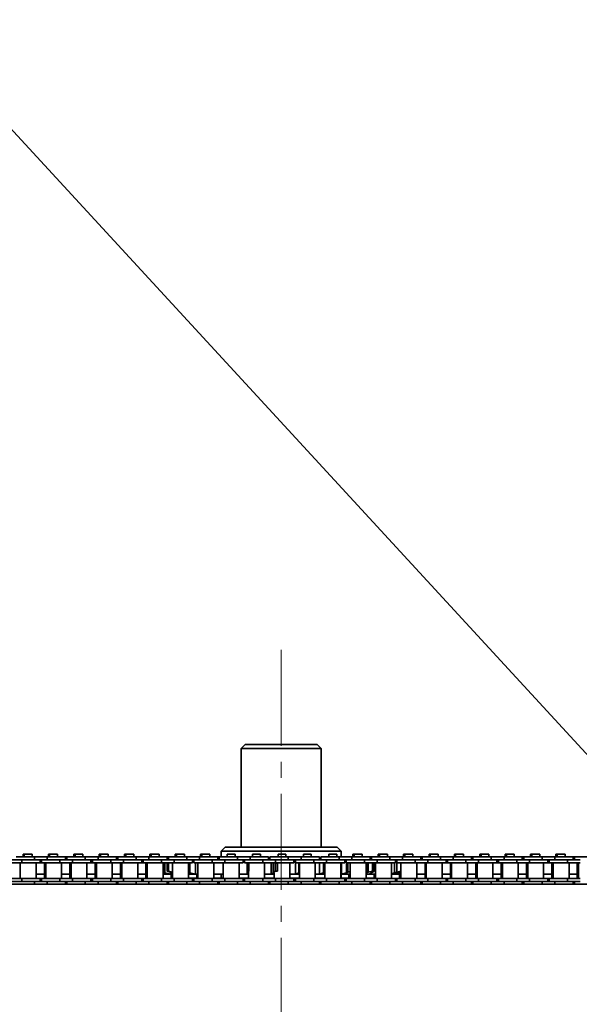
# Model space of a CAD drawing. Header units: millimetres. Extents: x -14862 to 14862, y -10512 to 10512.
# Tile 106 of 199: x -735 to -455, y -236 to 257. Entities that reach past the tile are written whole.
import ezdxf

# ---------------------------------------------------------------- set-up
doc = ezdxf.new("R2010")
doc.units = ezdxf.units.MM
doc.header["$LTSCALE"] = 4
doc.linetypes.add('点画线', pattern=[18, 12, -2, 2, -2])
for name, color, linetype, lineweight in [('中心线层', 1, '点画线', 18), ('几何体', 7, 'Continuous', 35), ('注释', 3, 'Continuous', 18)]:
    doc.layers.add(name, color=color, linetype=linetype, lineweight=lineweight)

# ---------------------------------------------------------------- blocks, each defined once
blk = doc.blocks.new('*X75')
at = {"layer": '注释', "color": 0, "linetype": 'Continuous'}
blk.add_line((2842.97, -3086.07), (0, 0), dxfattribs=at)

msp = doc.modelspace()

# ---------------------------------------------------------------- linework, layer by layer
at = {"layer": '中心线层'}
msp.add_line((-603.859, -58.603), (-603.859, -2808.181), dxfattribs=at)
at = {"layer": '几何体'}
for p, q in [((-621.859, -105.88), (-623.859, -107.88)), ((-623.859, -107.88), (-623.859, -157.273)), ((-610.347, -107.88), (-623.859, -107.88)), ((-621.859, -105.88), (-609.698, -105.88)), ((-583.859, -107.88), (-610.347, -107.88)), ((-609.698, -105.88), (-585.859, -105.88)), ((-583.859, -107.88), (-585.859, -105.88)), ((-583.859, -157.273), (-583.859, -107.88)), ((-631.859, -157.273), (-633.859, -159.273)), ((-631.859, -157.273), (-575.859, -157.273)), ((-573.859, -159.273), (-575.859, -157.273)), ((-727.32, -162.167), (-736.494, -162.167)), ((-733.095, -160.791), (-733.095, -162.167)), ((-732.474, -160.791), (-733.095, -160.791)), ((-732.474, -160.791), (-732.474, -162.167)), ((-730.494, -160.791), (-732.474, -160.791)), ((-728.514, -160.791), (-730.494, -160.791)), ((-728.514, -162.167), (-728.514, -160.791)), ((-727.32, -162.167), (-727.32, -163.667)), ((-720.969, -162.167), (-727.32, -162.167)), ((-720.969, -162.167), (-720.969, -163.667)), ((-711.794, -162.167), (-720.969, -162.167)), ((-720.395, -160.791), (-720.395, -162.167)), ((-719.775, -160.791), (-720.395, -160.791)), ((-719.775, -160.791), (-719.775, -162.167)), ((-717.794, -160.791), (-719.775, -160.791)), ((-715.814, -160.791), (-717.794, -160.791)), ((-715.814, -162.167), (-715.814, -160.791)), ((-711.794, -163.667), (-711.794, -162.167)), ((-711.094, -162.167), (-711.794, -162.167)), ((-711.094, -162.167), (-711.094, -163.667)), ((-701.919, -162.167), (-711.094, -162.167)), ((-707.696, -160.791), (-707.696, -162.167)), ((-707.074, -160.791), (-707.696, -160.791)), ((-707.074, -160.791), (-707.074, -162.167)), ((-705.094, -160.791), (-707.074, -160.791)), ((-703.114, -160.791), (-705.094, -160.791)), ((-703.114, -162.167), (-703.114, -160.791)), ((-701.919, -162.167), (-701.919, -163.667)), ((-695.569, -162.167), (-701.919, -162.167)), ((-695.569, -162.167), (-695.569, -163.667)), ((-686.394, -162.167), (-695.569, -162.167)), ((-694.996, -160.791), (-694.996, -162.167)), ((-694.374, -160.791), (-694.996, -160.791)), ((-694.374, -160.791), (-694.374, -162.167)), ((-692.395, -160.791), (-694.374, -160.791)), ((-690.414, -160.791), (-692.395, -160.791)), ((-690.414, -162.167), (-690.414, -160.791)), ((-686.394, -163.667), (-686.394, -162.167)), ((-685.695, -162.167), (-686.394, -162.167)), ((-685.695, -162.167), (-685.695, -163.667)), ((-676.519, -162.167), (-685.695, -162.167)), ((-682.296, -160.791), (-682.296, -162.167)), ((-681.674, -160.791), (-682.296, -160.791)), ((-681.674, -160.791), (-681.674, -162.167)), ((-679.694, -160.791), (-681.674, -160.791)), ((-677.714, -160.791), (-679.694, -160.791)), ((-677.714, -162.167), (-677.714, -160.791)), ((-676.519, -162.167), (-676.519, -163.667)), ((-670.169, -162.167), (-676.519, -162.167)), ((-670.169, -162.167), (-670.169, -163.667)), ((-660.994, -162.167), (-670.169, -162.167)), ((-669.596, -160.791), (-669.596, -162.167)), ((-668.974, -160.791), (-669.596, -160.791)), ((-668.974, -160.791), (-668.974, -162.167)), ((-666.994, -160.791), (-668.974, -160.791)), ((-665.015, -160.791), (-666.994, -160.791)), ((-665.015, -162.167), (-665.015, -160.791)), ((-660.994, -163.667), (-660.994, -162.167)), ((-660.294, -162.167), (-660.994, -162.167)), ((-660.294, -162.167), (-660.294, -163.667)), ((-651.12, -162.167), (-660.294, -162.167)), ((-656.895, -160.791), (-656.895, -162.167)), ((-656.274, -160.791), (-656.895, -160.791)), ((-656.274, -160.791), (-656.274, -162.167)), ((-654.294, -160.791), (-656.274, -160.791)), ((-652.314, -160.791), (-654.294, -160.791)), ((-652.314, -162.167), (-652.314, -160.791)), ((-651.12, -162.167), (-651.12, -163.667)), ((-644.769, -162.167), (-651.12, -162.167)), ((-644.769, -162.167), (-644.769, -163.667)), ((-635.594, -162.167), (-644.769, -162.167)), ((-644.195, -160.791), (-644.195, -162.167)), ((-643.575, -160.791), (-644.195, -160.791)), ((-643.575, -160.791), (-643.575, -162.167)), ((-641.594, -160.791), (-643.575, -160.791)), ((-639.614, -160.791), (-641.594, -160.791)), ((-639.614, -162.167), (-639.614, -160.791)), ((-635.594, -163.667), (-635.594, -162.167)), ((-634.894, -162.167), (-635.594, -162.167)), ((-634.894, -162.167), (-634.894, -163.667)), ((-625.719, -162.167), (-634.894, -162.167)), ((-633.859, -159.273), (-633.859, -162.167)), ((-573.859, -159.273), (-633.859, -159.273)), ((-630.874, -160.791), (-630.874, -162.167)), ((-628.894, -160.791), (-630.874, -160.791)), ((-626.914, -160.791), (-628.894, -160.791)), ((-626.914, -162.167), (-626.914, -160.791)), ((-625.719, -162.167), (-625.719, -163.667)), ((-619.369, -162.167), (-625.719, -162.167)), ((-619.369, -162.167), (-619.369, -163.667)), ((-610.194, -162.167), (-619.369, -162.167)), ((-618.174, -160.791), (-618.174, -162.167)), ((-616.195, -160.791), (-618.174, -160.791)), ((-614.214, -160.791), (-616.195, -160.791)), ((-614.214, -162.167), (-614.214, -160.791)), ((-610.194, -163.667), (-610.194, -162.167)), ((-609.494, -162.167), (-609.494, -163.667)), ((-600.319, -162.167), (-609.494, -162.167)), ((-605.474, -160.791), (-605.474, -162.167)), ((-603.494, -160.791), (-605.474, -160.791)), ((-601.514, -160.791), (-603.494, -160.791)), ((-601.514, -162.167), (-601.514, -160.791)), ((-600.319, -162.167), (-600.319, -163.667)), ((-593.969, -162.167), (-600.319, -162.167)), ((-593.969, -162.167), (-593.969, -163.667)), ((-584.794, -162.167), (-593.969, -162.167)), ((-592.774, -160.791), (-592.774, -162.167)), ((-590.794, -160.791), (-592.774, -160.791)), ((-588.815, -160.791), (-590.794, -160.791)), ((-588.815, -162.167), (-588.815, -160.791)), ((-584.794, -163.667), (-584.794, -162.167)), ((-584.094, -162.167), (-584.094, -163.667)), ((-574.92, -162.167), (-584.094, -162.167)), ((-580.074, -160.791), (-580.074, -162.167)), ((-578.094, -160.791), (-580.074, -160.791)), ((-576.114, -160.791), (-578.094, -160.791)), ((-576.114, -162.167), (-576.114, -160.791)), ((-574.92, -162.167), (-574.92, -163.667)), ((-568.569, -162.167), (-574.92, -162.167)), ((-573.859, -162.167), (-573.859, -159.273)), ((-568.569, -162.167), (-568.569, -163.667)), ((-559.394, -162.167), (-568.569, -162.167)), ((-567.995, -160.791), (-567.995, -162.167)), ((-567.375, -160.791), (-567.995, -160.791)), ((-567.375, -160.791), (-567.375, -162.167)), ((-565.394, -160.791), (-567.375, -160.791)), ((-563.414, -160.791), (-565.394, -160.791)), ((-563.414, -162.167), (-563.414, -160.791)), ((-559.394, -163.667), (-559.394, -162.167)), ((-558.694, -162.167), (-559.394, -162.167)), ((-558.694, -162.167), (-558.694, -163.667)), ((-549.519, -162.167), (-558.694, -162.167)), ((-555.296, -160.791), (-555.296, -162.167)), ((-554.674, -160.791), (-555.296, -160.791)), ((-554.674, -160.791), (-554.674, -162.167)), ((-552.694, -160.791), (-554.674, -160.791)), ((-550.714, -160.791), (-552.694, -160.791)), ((-550.714, -162.167), (-550.714, -160.791)), ((-549.519, -162.167), (-549.519, -163.667)), ((-543.169, -162.167), (-549.519, -162.167)), ((-543.169, -162.167), (-543.169, -163.667)), ((-533.994, -162.167), (-543.169, -162.167)), ((-542.596, -160.791), (-542.596, -162.167)), ((-541.974, -160.791), (-542.596, -160.791)), ((-541.974, -160.791), (-541.974, -162.167)), ((-539.995, -160.791), (-541.974, -160.791)), ((-538.014, -160.791), (-539.995, -160.791)), ((-538.014, -162.167), (-538.014, -160.791)), ((-533.994, -163.667), (-533.994, -162.167)), ((-533.294, -162.167), (-533.994, -162.167)), ((-533.294, -162.167), (-533.294, -163.667)), ((-524.119, -162.167), (-533.294, -162.167)), ((-529.896, -160.791), (-529.896, -162.167)), ((-529.274, -160.791), (-529.896, -160.791)), ((-529.274, -160.791), (-529.274, -162.167)), ((-527.294, -160.791), (-529.274, -160.791)), ((-525.314, -160.791), (-527.294, -160.791)), ((-525.314, -162.167), (-525.314, -160.791)), ((-524.119, -162.167), (-524.119, -163.667)), ((-517.769, -162.167), (-524.119, -162.167)), ((-517.769, -162.167), (-517.769, -163.667)), ((-508.594, -162.167), (-517.769, -162.167)), ((-517.196, -160.791), (-517.196, -162.167)), ((-516.574, -160.791), (-517.196, -160.791)), ((-516.574, -160.791), (-516.574, -162.167)), ((-514.594, -160.791), (-516.574, -160.791)), ((-512.615, -160.791), (-514.594, -160.791)), ((-512.615, -162.167), (-512.615, -160.791)), ((-508.594, -163.667), (-508.594, -162.167)), ((-507.894, -162.167), (-508.594, -162.167)), ((-507.894, -162.167), (-507.894, -163.667)), ((-498.719, -162.167), (-507.894, -162.167)), ((-504.495, -160.791), (-504.495, -162.167)), ((-503.874, -160.791), (-504.495, -160.791)), ((-503.874, -160.791), (-503.874, -162.167)), ((-501.894, -160.791), (-503.874, -160.791)), ((-499.914, -160.791), (-501.894, -160.791)), ((-499.914, -162.167), (-499.914, -160.791)), ((-498.719, -162.167), (-498.719, -163.667)), ((-492.369, -162.167), (-498.719, -162.167)), ((-492.369, -162.167), (-492.369, -163.667)), ((-483.194, -162.167), (-492.369, -162.167)), ((-491.795, -160.791), (-491.795, -162.167)), ((-491.175, -160.791), (-491.795, -160.791)), ((-491.175, -160.791), (-491.175, -162.167)), ((-489.194, -160.791), (-491.175, -160.791)), ((-487.214, -160.791), (-489.194, -160.791)), ((-487.214, -162.167), (-487.214, -160.791)), ((-483.194, -163.667), (-483.194, -162.167)), ((-482.494, -162.167), (-483.194, -162.167)), ((-482.494, -162.167), (-482.494, -163.667)), ((-473.319, -162.167), (-482.494, -162.167)), ((-479.096, -160.791), (-479.096, -162.167)), ((-478.474, -160.791), (-479.096, -160.791)), ((-478.474, -160.791), (-478.474, -162.167)), ((-476.494, -160.791), (-478.474, -160.791)), ((-474.514, -160.791), (-476.494, -160.791)), ((-474.514, -162.167), (-474.514, -160.791)), ((-473.319, -162.167), (-473.319, -163.667)), ((-466.969, -162.167), (-473.319, -162.167)), ((-466.969, -162.167), (-466.969, -163.667)), ((-457.794, -162.167), (-466.969, -162.167)), ((-466.396, -160.791), (-466.396, -162.167)), ((-465.774, -160.791), (-466.396, -160.791)), ((-465.774, -160.791), (-465.774, -162.167)), ((-463.795, -160.791), (-465.774, -160.791)), ((-461.814, -160.791), (-463.795, -160.791)), ((-461.814, -162.167), (-461.814, -160.791)), ((-457.794, -163.667), (-457.794, -162.167)), ((-457.094, -162.167), (-457.794, -162.167)), ((-457.094, -162.167), (-457.094, -163.667)), ((-447.919, -162.167), (-457.094, -162.167)), ((-733.669, -163.667), (-740.019, -163.667)), ((-733.669, -165.167), (-740.019, -165.167)), ((-734.469, -165.167), (-734.469, -173.017)), ((-733.669, -163.667), (-733.669, -165.167)), ((-727.32, -163.667), (-733.669, -163.667)), ((-727.32, -163.667), (-733.669, -163.667)), ((-724.494, -165.167), (-733.669, -165.167)), ((-720.969, -163.667), (-727.32, -163.667)), ((-726.519, -173.017), (-726.519, -165.167)), ((-724.494, -165.167), (-724.494, -163.667)), ((-723.794, -165.167), (-724.494, -165.167)), ((-723.794, -163.667), (-723.794, -165.167)), ((-714.619, -165.167), (-723.794, -165.167)), ((-722.39, -165.167), (-722.39, -173.017)), ((-721.769, -165.167), (-721.769, -173.017)), ((-714.619, -163.667), (-720.969, -163.667)), ((-714.619, -163.667), (-720.969, -163.667)), ((-714.619, -163.667), (-714.619, -165.167)), ((-708.269, -163.667), (-714.619, -163.667)), ((-708.269, -165.167), (-714.619, -165.167)), ((-713.819, -173.017), (-713.819, -165.167)), ((-709.69, -165.167), (-709.69, -173.017)), ((-709.07, -165.167), (-709.07, -173.017)), ((-708.269, -163.667), (-708.269, -165.167)), ((-701.919, -163.667), (-708.269, -163.667)), ((-701.919, -163.667), (-708.269, -163.667)), ((-699.094, -165.167), (-708.269, -165.167)), ((-695.569, -163.667), (-701.919, -163.667)), ((-701.119, -173.017), (-701.119, -165.167)), ((-699.094, -165.167), (-699.094, -163.667)), ((-698.394, -165.167), (-699.094, -165.167)), ((-698.394, -163.667), (-698.394, -165.167)), ((-689.219, -165.167), (-698.394, -165.167)), ((-696.991, -165.167), (-696.991, -173.017)), ((-696.369, -165.167), (-696.369, -173.017)), ((-689.219, -163.667), (-695.569, -163.667)), ((-689.219, -163.667), (-695.569, -163.667)), ((-689.219, -163.667), (-689.219, -165.167)), ((-682.869, -163.667), (-689.219, -163.667)), ((-682.869, -165.167), (-689.219, -165.167)), ((-688.419, -173.017), (-688.419, -165.167)), ((-684.291, -165.167), (-684.291, -173.017)), ((-683.669, -165.167), (-683.669, -173.017)), ((-682.869, -163.667), (-682.869, -165.167)), ((-676.519, -163.667), (-682.869, -163.667)), ((-676.519, -163.667), (-682.869, -163.667)), ((-673.694, -165.167), (-682.869, -165.167)), ((-670.169, -163.667), (-676.519, -163.667)), ((-675.72, -173.017), (-675.72, -165.167)), ((-673.694, -165.167), (-673.694, -163.667)), ((-672.994, -165.167), (-673.694, -165.167)), ((-672.994, -163.667), (-672.994, -165.167)), ((-663.819, -165.167), (-672.994, -165.167)), ((-671.591, -165.167), (-671.591, -173.017)), ((-670.969, -165.167), (-670.969, -173.017)), ((-663.819, -163.667), (-670.169, -163.667)), ((-663.819, -163.667), (-670.169, -163.667)), ((-663.819, -163.667), (-663.819, -165.167)), ((-657.47, -163.667), (-663.819, -163.667)), ((-657.47, -165.167), (-663.819, -165.167)), ((-663.019, -173.017), (-663.019, -165.167)), ((-662.141, -165.167), (-662.141, -170.068)), ((-660.898, -165.254), (-660.362, -165.254)), ((-660.898, -169.293), (-660.898, -165.254)), ((-659.973, -165.167), (-660.362, -165.254)), ((-660.362, -165.254), (-660.362, -169.293)), ((-658.269, -165.167), (-658.269, -173.017)), ((-657.47, -163.667), (-657.47, -165.167)), ((-651.12, -163.667), (-657.47, -163.667)), ((-651.12, -163.667), (-657.47, -163.667)), ((-648.294, -165.167), (-657.47, -165.167)), ((-644.769, -163.667), (-651.12, -163.667)), ((-650.319, -173.017), (-650.319, -165.167)), ((-649.607, -165.167), (-649.607, -170.068)), ((-648.294, -165.167), (-648.294, -163.667)), ((-647.594, -164.003), (-648.294, -164.168)), ((-647.594, -163.667), (-647.594, -165.167)), ((-638.419, -165.167), (-647.594, -165.167)), ((-646.826, -165.167), (-646.826, -170.726)), ((-645.569, -165.167), (-645.569, -173.017)), ((-638.419, -163.667), (-644.769, -163.667)), ((-638.419, -163.667), (-644.769, -163.667)), ((-638.419, -163.667), (-638.419, -165.167)), ((-632.069, -163.667), (-638.419, -163.667)), ((-632.069, -165.167), (-638.419, -165.167)), ((-637.619, -173.017), (-637.619, -165.167)), ((-632.87, -165.167), (-632.87, -173.017)), ((-632.069, -163.667), (-632.069, -165.167)), ((-625.719, -163.667), (-632.069, -163.667)), ((-625.719, -163.667), (-632.069, -163.667)), ((-622.894, -165.167), (-632.069, -165.167)), ((-619.369, -163.667), (-625.719, -163.667)), ((-624.919, -173.017), (-624.919, -165.167)), ((-622.894, -165.167), (-622.894, -163.667)), ((-622.194, -163.667), (-622.194, -165.167)), ((-613.019, -165.167), (-622.194, -165.167)), ((-620.938, -165.167), (-620.938, -170.726)), ((-620.515, -165.167), (-620.515, -169.805)), ((-620.086, -165.254), (-619.899, -165.254)), ((-620.086, -169.293), (-620.086, -165.254)), ((-613.019, -163.667), (-619.369, -163.667)), ((-613.019, -163.667), (-619.369, -163.667)), ((-613.019, -163.667), (-613.019, -165.167)), ((-606.669, -163.667), (-613.019, -163.667)), ((-606.669, -165.167), (-613.019, -165.167)), ((-612.219, -173.017), (-612.219, -165.167)), ((-608.933, -165.167), (-608.933, -170.726)), ((-607.9, -165.167), (-607.9, -170.068)), ((-607.696, -165.167), (-607.696, -169.805)), ((-606.811, -165.254), (-605.665, -165.254)), ((-606.811, -169.293), (-606.811, -165.254)), ((-606.669, -163.667), (-606.669, -165.167)), ((-600.319, -163.667), (-606.669, -163.667)), ((-600.319, -163.667), (-606.669, -163.667)), ((-597.494, -165.167), (-606.669, -165.167)), ((-605.665, -165.254), (-605.665, -169.293)), ((-593.969, -163.667), (-600.319, -163.667)), ((-599.52, -173.017), (-599.52, -165.167)), ((-597.494, -165.167), (-597.494, -163.667)), ((-596.794, -163.667), (-596.794, -165.167)), ((-587.619, -165.167), (-596.794, -165.167)), ((-596.707, -165.167), (-596.707, -170.726)), ((-595.131, -165.167), (-595.131, -170.068)), ((-594.71, -165.167), (-594.71, -169.805)), ((-587.619, -163.667), (-593.969, -163.667)), ((-587.619, -163.667), (-593.969, -163.667)), ((-587.619, -163.667), (-587.619, -165.167)), ((-581.27, -163.667), (-587.619, -163.667)), ((-581.27, -165.167), (-587.619, -165.167)), ((-586.819, -173.017), (-586.819, -165.167)), ((-584.792, -165.167), (-584.792, -170.726)), ((-582.743, -165.167), (-582.743, -170.068)), ((-582.124, -165.167), (-582.124, -169.805)), ((-582.069, -165.167), (-582.069, -173.017)), ((-581.27, -163.667), (-581.27, -165.167)), ((-574.92, -163.667), (-581.27, -163.667)), ((-574.92, -163.667), (-581.27, -163.667)), ((-572.094, -165.167), (-581.27, -165.167)), ((-568.569, -163.667), (-574.92, -163.667)), ((-574.119, -173.017), (-574.119, -165.167)), ((-573.712, -165.167), (-573.712, -170.726)), ((-572.094, -165.167), (-572.094, -163.667)), ((-571.278, -164.479), (-572.094, -164.258)), ((-571.394, -163.667), (-571.394, -165.167)), ((-562.219, -165.167), (-571.394, -165.167)), ((-571.278, -165.167), (-571.278, -170.068)), ((-570.487, -165.167), (-570.487, -169.805)), ((-569.369, -165.167), (-569.369, -173.017)), ((-562.219, -163.667), (-568.569, -163.667)), ((-562.219, -163.667), (-568.569, -163.667)), ((-562.219, -163.667), (-562.219, -165.167)), ((-555.869, -163.667), (-562.219, -163.667)), ((-555.869, -165.167), (-562.219, -165.167)), ((-561.419, -173.017), (-561.419, -165.167)), ((-561.238, -165.167), (-561.238, -170.068)), ((-560.309, -165.167), (-560.309, -169.805)), ((-558.155, -165.254), (-558.523, -165.167)), ((-558.155, -165.254), (-557.357, -165.254)), ((-558.155, -169.293), (-558.155, -165.254)), ((-557.357, -165.254), (-557.357, -169.293)), ((-556.67, -165.167), (-556.67, -173.017)), ((-555.869, -163.667), (-555.869, -165.167)), ((-549.519, -163.667), (-555.869, -163.667)), ((-549.519, -163.667), (-555.869, -163.667)), ((-546.694, -165.167), (-555.869, -165.167)), ((-543.169, -163.667), (-549.519, -163.667)), ((-548.719, -173.017), (-548.719, -165.167)), ((-547.102, -165.167), (-547.102, -170.068)), ((-546.694, -165.167), (-546.694, -163.667)), ((-546.694, -164.226), (-545.878, -164.479)), ((-546.025, -164.742), (-546.694, -164.578)), ((-545.994, -163.924), (-546.436, -163.821)), ((-546.436, -163.821), (-546.436, -164.306)), ((-546.025, -164.742), (-546.025, -169.805)), ((-545.994, -163.667), (-545.994, -165.167)), ((-536.819, -165.167), (-545.994, -165.167)), ((-543.969, -165.205), (-544.141, -165.167)), ((-543.969, -165.167), (-543.969, -173.017)), ((-536.819, -163.667), (-543.169, -163.667)), ((-536.819, -163.667), (-543.169, -163.667)), ((-536.819, -163.667), (-536.819, -165.167)), ((-530.469, -163.667), (-536.819, -163.667)), ((-530.469, -165.167), (-536.819, -165.167)), ((-536.019, -173.017), (-536.019, -165.167)), ((-531.891, -165.167), (-531.891, -173.017)), ((-531.269, -165.167), (-531.269, -173.017)), ((-530.469, -163.667), (-530.469, -165.167)), ((-524.119, -163.667), (-530.469, -163.667)), ((-524.119, -163.667), (-530.469, -163.667)), ((-521.294, -165.167), (-530.469, -165.167)), ((-517.769, -163.667), (-524.119, -163.667)), ((-523.32, -173.017), (-523.32, -165.167)), ((-521.294, -165.167), (-521.294, -163.667)), ((-520.594, -165.167), (-521.294, -165.167)), ((-520.594, -163.667), (-520.594, -165.167)), ((-511.419, -165.167), (-520.594, -165.167)), ((-519.191, -165.167), (-519.191, -173.017)), ((-518.569, -165.167), (-518.569, -173.017)), ((-511.419, -163.667), (-517.769, -163.667)), ((-511.419, -163.667), (-517.769, -163.667)), ((-511.419, -163.667), (-511.419, -165.167)), ((-505.07, -163.667), (-511.419, -163.667)), ((-505.07, -165.167), (-511.419, -165.167)), ((-510.619, -173.017), (-510.619, -165.167)), ((-506.491, -165.167), (-506.491, -173.017)), ((-505.869, -165.167), (-505.869, -173.017)), ((-505.07, -163.667), (-505.07, -165.167)), ((-498.719, -163.667), (-505.07, -163.667)), ((-498.719, -163.667), (-505.07, -163.667)), ((-495.894, -165.167), (-505.07, -165.167)), ((-492.369, -163.667), (-498.719, -163.667)), ((-497.919, -173.017), (-497.919, -165.167)), ((-495.894, -165.167), (-495.894, -163.667)), ((-495.194, -165.167), (-495.894, -165.167)), ((-495.194, -163.667), (-495.194, -165.167)), ((-486.019, -165.167), (-495.194, -165.167)), ((-493.79, -165.167), (-493.79, -173.017)), ((-493.169, -165.167), (-493.169, -173.017)), ((-486.019, -163.667), (-492.369, -163.667)), ((-486.019, -163.667), (-492.369, -163.667)), ((-486.019, -163.667), (-486.019, -165.167)), ((-479.669, -163.667), (-486.019, -163.667)), ((-479.669, -165.167), (-486.019, -165.167)), ((-485.219, -173.017), (-485.219, -165.167)), ((-481.09, -165.167), (-481.09, -173.017)), ((-480.47, -165.167), (-480.47, -173.017)), ((-479.669, -163.667), (-479.669, -165.167)), ((-473.319, -163.667), (-479.669, -163.667)), ((-473.319, -163.667), (-479.669, -163.667)), ((-470.495, -165.167), (-479.669, -165.167)), ((-466.969, -163.667), (-473.319, -163.667)), ((-472.519, -173.017), (-472.519, -165.167)), ((-470.495, -165.167), (-470.495, -163.667)), ((-469.795, -165.167), (-470.495, -165.167)), ((-469.795, -163.667), (-469.795, -165.167)), ((-460.619, -165.167), (-469.795, -165.167)), ((-468.391, -165.167), (-468.391, -173.017)), ((-467.769, -165.167), (-467.769, -173.017)), ((-460.619, -163.667), (-466.969, -163.667)), ((-460.619, -163.667), (-466.969, -163.667)), ((-460.619, -163.667), (-460.619, -165.167)), ((-454.269, -163.667), (-460.619, -163.667)), ((-454.269, -165.167), (-460.619, -165.167)), ((-459.819, -173.017), (-459.819, -165.167)), ((-455.691, -165.167), (-455.691, -173.017)), ((-455.069, -165.167), (-455.069, -173.017)), ((-726.519, -170.88), (-722.39, -170.88)), ((-713.819, -170.88), (-709.69, -170.88)), ((-701.119, -170.88), (-696.991, -170.88)), ((-688.419, -170.88), (-684.291, -170.88)), ((-675.72, -170.88), (-671.591, -170.88)), ((-660.848, -170.726), (-663.114, -170.068)), ((-663.019, -169.855), (-662.141, -170.068)), ((-663.019, -170.47), (-661.95, -170.726)), ((-662.344, -170.726), (-663.019, -170.555)), ((-663.019, -170.88), (-662.048, -170.88)), ((-661.733, -170.88), (-662.344, -170.726)), ((-662.141, -170.068), (-659.255, -170.726)), ((-661.95, -170.406), (-661.95, -170.726)), ((-661.733, -170.88), (-661.274, -170.88)), ((-661.274, -170.88), (-660.36, -170.88)), ((-660.898, -169.293), (-660.362, -169.293)), ((-659.521, -169.805), (-660.898, -169.293)), ((-660.36, -170.88), (-660.848, -170.726)), ((-660.362, -169.293), (-658.269, -169.764)), ((-660.36, -170.88), (-658.503, -170.88)), ((-658.7, -170.068), (-659.521, -169.805)), ((-659.255, -169.89), (-659.255, -170.726)), ((-658.891, -170.88), (-658.891, -173.017)), ((-658.269, -170.222), (-658.7, -170.068)), ((-658.503, -170.88), (-658.269, -170.88)), ((-650.374, -170.88), (-646.023, -170.88)), ((-650.319, -169.875), (-649.607, -170.068)), ((-649.607, -170.068), (-646.826, -170.726)), ((-646.19, -170.88), (-646.19, -172.88)), ((-646.023, -170.88), (-645.569, -170.88)), ((-637.619, -170.88), (-636.858, -170.88)), ((-636.858, -170.88), (-632.87, -170.88)), ((-633.859, -170.88), (-633.859, -172.88)), ((-624.919, -170.88), (-621.248, -170.88)), ((-621.248, -170.88), (-620.938, -170.726)), ((-621.248, -170.88), (-620.169, -170.88)), ((-620.938, -170.726), (-620.493, -170.068)), ((-620.515, -169.805), (-620.086, -169.293)), ((-620.493, -170.068), (-620.515, -169.805)), ((-620.169, -169.624), (-620.169, -173.017)), ((-620.086, -169.293), (-619.899, -169.293)), ((-612.219, -170.88), (-609.39, -170.88)), ((-609.39, -170.88), (-608.933, -170.726)), ((-609.39, -170.88), (-607.469, -170.88)), ((-608.933, -170.726), (-607.9, -170.068)), ((-607.9, -170.068), (-607.696, -169.805)), ((-607.696, -169.805), (-606.811, -169.293)), ((-607.469, -170.135), (-607.469, -173.017)), ((-606.811, -169.293), (-605.665, -169.293)), ((-599.52, -170.88), (-597.291, -170.88)), ((-597.291, -170.88), (-596.707, -170.726)), ((-597.291, -170.88), (-594.769, -170.88)), ((-596.707, -170.726), (-595.131, -170.068)), ((-595.131, -170.068), (-594.71, -169.805)), ((-594.769, -169.993), (-594.769, -173.017)), ((-586.819, -170.88), (-585.48, -170.88)), ((-585.48, -170.88), (-584.792, -170.726)), ((-585.48, -170.88), (-582.069, -170.88)), ((-584.792, -170.726), (-582.743, -170.068)), ((-582.743, -170.068), (-582.124, -169.805)), ((-574.119, -170.809), (-573.712, -170.726)), ((-574.119, -170.88), (-569.369, -170.88)), ((-573.859, -172.88), (-573.859, -170.88)), ((-573.712, -170.726), (-571.278, -170.068)), ((-571.278, -170.068), (-570.487, -169.805)), ((-570.487, -169.805), (-569.369, -169.512)), ((-569.99, -170.88), (-569.99, -172.88)), ((-561.419, -170.112), (-561.238, -170.068)), ((-561.419, -170.88), (-560.022, -170.88)), ((-561.238, -170.068), (-560.309, -169.805)), ((-560.309, -169.805), (-558.155, -169.293)), ((-560.022, -170.88), (-556.732, -170.88)), ((-558.761, -170.068), (-559.894, -170.726)), ((-558.171, -169.805), (-558.761, -170.068)), ((-557.357, -169.293), (-558.171, -169.805)), ((-558.155, -169.293), (-557.357, -169.293)), ((-557.29, -170.88), (-557.29, -172.88)), ((-548.719, -170.434), (-547.102, -170.068)), ((-548.719, -170.88), (-548.442, -170.88)), ((-548.442, -170.88), (-547.142, -170.88)), ((-545.878, -170.068), (-548.002, -170.726)), ((-547.142, -170.88), (-546.436, -170.726)), ((-547.142, -170.88), (-546.183, -170.88)), ((-547.102, -170.068), (-546.025, -169.805)), ((-546.436, -170.726), (-543.969, -170.149)), ((-546.436, -170.241), (-546.436, -170.726)), ((-546.183, -170.88), (-545.986, -170.88)), ((-546.025, -169.805), (-543.969, -169.341)), ((-545.986, -170.88), (-545.375, -170.726)), ((-544.968, -169.805), (-545.878, -170.068)), ((-545.67, -170.88), (-544.591, -170.88)), ((-543.969, -170.292), (-545.613, -170.726)), ((-545.375, -170.726), (-543.969, -170.369)), ((-543.969, -169.487), (-544.968, -169.805)), ((-544.591, -170.527), (-544.591, -173.017)), ((-536.019, -170.88), (-531.891, -170.88)), ((-523.32, -170.88), (-519.191, -170.88)), ((-510.619, -170.88), (-506.491, -170.88)), ((-497.919, -170.88), (-493.79, -170.88)), ((-485.219, -170.88), (-481.09, -170.88)), ((-472.519, -170.88), (-468.391, -170.88)), ((-459.819, -170.88), (-455.691, -170.88)), ((466.141, -175.88), (-1979.859, -175.88)), ((-733.669, -173.017), (-740.019, -173.017)), ((-733.669, -174.517), (-740.019, -174.517)), ((-733.669, -174.517), (-733.669, -173.017)), ((-724.494, -173.017), (-733.669, -173.017)), ((-727.32, -174.517), (-733.669, -174.517)), ((-727.32, -174.517), (-733.669, -174.517)), ((-720.969, -174.517), (-727.32, -174.517)), ((-727.32, -175.88), (-727.32, -174.517)), ((-724.494, -174.517), (-724.494, -173.017)), ((-723.794, -173.017), (-724.494, -173.017)), ((-723.794, -173.017), (-723.794, -174.517)), ((-714.619, -173.017), (-723.794, -173.017)), ((-714.619, -174.517), (-720.969, -174.517)), ((-714.619, -174.517), (-720.969, -174.517)), ((-720.969, -175.88), (-720.969, -174.517)), ((-714.619, -174.517), (-714.619, -173.017)), ((-708.269, -173.017), (-714.619, -173.017)), ((-708.269, -174.517), (-714.619, -174.517)), ((-711.794, -175.88), (-711.794, -174.517)), ((-711.094, -174.517), (-711.094, -175.88)), ((-708.269, -174.517), (-708.269, -173.017)), ((-699.094, -173.017), (-708.269, -173.017)), ((-701.919, -174.517), (-708.269, -174.517)), ((-701.919, -174.517), (-708.269, -174.517)), ((-695.569, -174.517), (-701.919, -174.517)), ((-701.919, -175.88), (-701.919, -174.517)), ((-699.094, -174.517), (-699.094, -173.017)), ((-698.394, -173.017), (-699.094, -173.017)), ((-698.394, -173.017), (-698.394, -174.517)), ((-689.219, -173.017), (-698.394, -173.017)), ((-689.219, -174.517), (-695.569, -174.517)), ((-689.219, -174.517), (-695.569, -174.517)), ((-695.569, -175.88), (-695.569, -174.517)), ((-689.219, -174.517), (-689.219, -173.017)), ((-682.869, -173.017), (-689.219, -173.017)), ((-682.869, -174.517), (-689.219, -174.517)), ((-686.394, -175.88), (-686.394, -174.517)), ((-685.695, -174.517), (-685.695, -175.88)), ((-682.869, -174.517), (-682.869, -173.017)), ((-673.694, -173.017), (-682.869, -173.017)), ((-676.519, -174.517), (-682.869, -174.517)), ((-676.519, -174.517), (-682.869, -174.517)), ((-670.169, -174.517), (-676.519, -174.517)), ((-676.519, -175.88), (-676.519, -174.517)), ((-673.694, -174.517), (-673.694, -173.017)), ((-672.994, -173.017), (-673.694, -173.017)), ((-672.994, -173.017), (-672.994, -174.517)), ((-663.819, -173.017), (-672.994, -173.017)), ((-663.819, -174.517), (-670.169, -174.517)), ((-663.819, -174.517), (-670.169, -174.517)), ((-670.169, -175.88), (-670.169, -174.517)), ((-663.819, -174.517), (-663.819, -173.017)), ((-657.47, -173.017), (-663.819, -173.017)), ((-657.47, -174.517), (-663.819, -174.517)), ((-660.994, -175.88), (-660.994, -174.517)), ((-660.294, -174.517), (-660.294, -175.88)), ((-657.47, -174.517), (-657.47, -173.017)), ((-648.294, -173.017), (-657.47, -173.017)), ((-651.12, -174.517), (-657.47, -174.517)), ((-651.12, -174.517), (-657.47, -174.517)), ((-644.769, -174.517), (-651.12, -174.517)), ((-651.12, -175.88), (-651.12, -174.517)), ((-650.319, -172.88), (-645.569, -172.88)), ((-648.294, -174.517), (-648.294, -173.017)), ((-647.594, -173.017), (-647.594, -174.517)), ((-638.419, -173.017), (-647.594, -173.017)), ((-638.419, -174.517), (-644.769, -174.517)), ((-638.419, -174.517), (-644.769, -174.517)), ((-644.769, -175.88), (-644.769, -174.517)), ((-638.419, -174.517), (-638.419, -173.017)), ((-632.069, -173.017), (-638.419, -173.017)), ((-632.069, -174.517), (-638.419, -174.517)), ((-637.619, -172.88), (-632.87, -172.88)), ((-635.594, -175.88), (-635.594, -174.517)), ((-634.894, -174.517), (-634.894, -175.88)), ((-632.069, -174.517), (-632.069, -173.017)), ((-622.894, -173.017), (-632.069, -173.017)), ((-625.719, -174.517), (-632.069, -174.517)), ((-625.719, -174.517), (-632.069, -174.517)), ((-619.369, -174.517), (-625.719, -174.517)), ((-625.719, -175.88), (-625.719, -174.517)), ((-624.919, -172.88), (-620.169, -172.88)), ((-622.894, -174.517), (-622.894, -173.017)), ((-622.194, -173.017), (-622.194, -174.517)), ((-613.019, -173.017), (-622.194, -173.017)), ((-613.019, -174.517), (-619.369, -174.517)), ((-613.019, -174.517), (-619.369, -174.517)), ((-619.369, -175.88), (-619.369, -174.517)), ((-613.019, -174.517), (-613.019, -173.017)), ((-606.669, -173.017), (-613.019, -173.017)), ((-606.669, -174.517), (-613.019, -174.517)), ((-612.219, -172.88), (-607.469, -172.88)), ((-610.194, -175.88), (-610.194, -174.517)), ((-609.494, -174.517), (-609.494, -175.88)), ((-606.669, -174.517), (-606.669, -173.017)), ((-597.494, -173.017), (-606.669, -173.017)), ((-600.319, -174.517), (-606.669, -174.517)), ((-600.319, -174.517), (-606.669, -174.517)), ((-593.969, -174.517), (-600.319, -174.517)), ((-600.319, -175.88), (-600.319, -174.517)), ((-599.52, -172.88), (-594.769, -172.88)), ((-597.494, -174.517), (-597.494, -173.017)), ((-596.794, -173.017), (-596.794, -174.517)), ((-587.619, -173.017), (-596.794, -173.017)), ((-587.619, -174.517), (-593.969, -174.517)), ((-587.619, -174.517), (-593.969, -174.517)), ((-593.969, -175.88), (-593.969, -174.517)), ((-587.619, -174.517), (-587.619, -173.017)), ((-581.27, -173.017), (-587.619, -173.017)), ((-581.27, -174.517), (-587.619, -174.517)), ((-586.819, -172.88), (-582.069, -172.88)), ((-584.794, -175.88), (-584.794, -174.517)), ((-584.094, -174.517), (-584.094, -175.88)), ((-581.27, -174.517), (-581.27, -173.017)), ((-572.094, -173.017), (-581.27, -173.017)), ((-574.92, -174.517), (-581.27, -174.517)), ((-574.92, -174.517), (-581.27, -174.517)), ((-568.569, -174.517), (-574.92, -174.517)), ((-574.92, -175.88), (-574.92, -174.517)), ((-574.119, -172.88), (-569.369, -172.88)), ((-572.094, -174.517), (-572.094, -173.017)), ((-571.394, -173.017), (-571.394, -174.517)), ((-562.219, -173.017), (-571.394, -173.017)), ((-562.219, -174.517), (-568.569, -174.517)), ((-562.219, -174.517), (-568.569, -174.517)), ((-568.569, -175.88), (-568.569, -174.517)), ((-562.219, -174.517), (-562.219, -173.017)), ((-555.869, -173.017), (-562.219, -173.017)), ((-555.869, -174.517), (-562.219, -174.517)), ((-561.419, -172.88), (-556.859, -172.88)), ((-559.394, -175.88), (-559.394, -174.517)), ((-558.694, -174.517), (-558.694, -175.88)), ((-556.723, -173.017), (-556.859, -172.88)), ((-555.869, -174.517), (-555.869, -173.017)), ((-546.694, -173.017), (-555.869, -173.017)), ((-549.519, -174.517), (-555.869, -174.517)), ((-549.519, -174.517), (-555.869, -174.517)), ((-543.169, -174.517), (-549.519, -174.517)), ((-549.519, -175.88), (-549.519, -174.517)), ((-546.694, -174.517), (-546.694, -173.017)), ((-545.994, -173.017), (-546.694, -173.017)), ((-545.994, -173.017), (-545.994, -174.517)), ((-536.819, -173.017), (-545.994, -173.017)), ((-536.819, -174.517), (-543.169, -174.517)), ((-536.819, -174.517), (-543.169, -174.517)), ((-543.169, -175.88), (-543.169, -174.517)), ((-536.819, -174.517), (-536.819, -173.017)), ((-530.469, -173.017), (-536.819, -173.017)), ((-530.469, -174.517), (-536.819, -174.517)), ((-533.994, -175.88), (-533.994, -174.517)), ((-533.294, -174.517), (-533.294, -175.88)), ((-530.469, -174.517), (-530.469, -173.017)), ((-521.294, -173.017), (-530.469, -173.017)), ((-524.119, -174.517), (-530.469, -174.517)), ((-524.119, -174.517), (-530.469, -174.517)), ((-517.769, -174.517), (-524.119, -174.517)), ((-524.119, -175.88), (-524.119, -174.517)), ((-521.294, -174.517), (-521.294, -173.017)), ((-520.594, -173.017), (-521.294, -173.017)), ((-520.594, -173.017), (-520.594, -174.517)), ((-511.419, -173.017), (-520.594, -173.017)), ((-511.419, -174.517), (-517.769, -174.517)), ((-511.419, -174.517), (-517.769, -174.517)), ((-517.769, -175.88), (-517.769, -174.517)), ((-511.419, -174.517), (-511.419, -173.017)), ((-505.07, -173.017), (-511.419, -173.017)), ((-505.07, -174.517), (-511.419, -174.517)), ((-508.594, -175.88), (-508.594, -174.517)), ((-507.894, -174.517), (-507.894, -175.88)), ((-505.07, -174.517), (-505.07, -173.017)), ((-495.894, -173.017), (-505.07, -173.017)), ((-498.719, -174.517), (-505.07, -174.517)), ((-498.719, -174.517), (-505.07, -174.517)), ((-492.369, -174.517), (-498.719, -174.517)), ((-498.719, -175.88), (-498.719, -174.517)), ((-495.894, -174.517), (-495.894, -173.017)), ((-495.194, -173.017), (-495.894, -173.017)), ((-495.194, -173.017), (-495.194, -174.517)), ((-486.019, -173.017), (-495.194, -173.017)), ((-486.019, -174.517), (-492.369, -174.517)), ((-486.019, -174.517), (-492.369, -174.517)), ((-492.369, -175.88), (-492.369, -174.517)), ((-486.019, -174.517), (-486.019, -173.017)), ((-479.669, -173.017), (-486.019, -173.017)), ((-479.669, -174.517), (-486.019, -174.517)), ((-483.194, -175.88), (-483.194, -174.517)), ((-482.494, -174.517), (-482.494, -175.88)), ((-479.669, -174.517), (-479.669, -173.017)), ((-470.495, -173.017), (-479.669, -173.017)), ((-473.319, -174.517), (-479.669, -174.517)), ((-473.319, -174.517), (-479.669, -174.517)), ((-466.969, -174.517), (-473.319, -174.517)), ((-473.319, -175.88), (-473.319, -174.517)), ((-470.495, -174.517), (-470.495, -173.017)), ((-469.795, -173.017), (-470.495, -173.017)), ((-469.795, -173.017), (-469.795, -174.517)), ((-460.619, -173.017), (-469.795, -173.017)), ((-460.619, -174.517), (-466.969, -174.517)), ((-460.619, -174.517), (-466.969, -174.517)), ((-466.969, -175.88), (-466.969, -174.517)), ((-460.619, -174.517), (-460.619, -173.017)), ((-454.269, -173.017), (-460.619, -173.017)), ((-454.269, -174.517), (-460.619, -174.517)), ((-457.794, -175.88), (-457.794, -174.517)), ((-457.094, -174.517), (-457.094, -175.88))]:
    msp.add_line(p, q, dxfattribs=at)
for points, knots in [([(-661.95, -170.726), (-661.939, -170.728), (-661.714, -170.781), (-661.489, -170.832), (-661.274, -170.88)], [0, 0, 0, 0, 0.03429345, 0.69311896, 0.69311896, 0.69311896, 0.69311896]), ([(-659.255, -170.726), (-659.243, -170.728), (-658.993, -170.783), (-658.742, -170.833), (-658.503, -170.88)], [0, 0, 0, 0, 0.03708417, 0.76768776, 0.76768776, 0.76768776, 0.76768776]), ([(-646.826, -170.726), (-646.814, -170.728), (-646.547, -170.785), (-646.279, -170.834), (-646.023, -170.88)], [0, 0, 0, 0, 0.03801724, 0.81821494, 0.81821494, 0.81821494, 0.81821494]), ([(-637.635, -170.726), (-637.623, -170.728), (-637.366, -170.786), (-637.106, -170.834), (-636.858, -170.88)], [0, 0, 0, 0, 0.03615375, 0.79202118, 0.79202118, 0.79202118, 0.79202118]), ([(-559.894, -170.726), (-559.898, -170.728), (-559.949, -170.771), (-559.987, -170.827), (-560.022, -170.88)], [0, 0, 0, 0, 0.01239231, 0.20120572, 0.20120572, 0.20120572, 0.20120572]), ([(-548.002, -170.726), (-548.01, -170.728), (-548.158, -170.777), (-548.304, -170.83), (-548.442, -170.88)], [0, 0, 0, 0, 0.0251071, 0.46646509, 0.46646509, 0.46646509, 0.46646509]), ([(-545.613, -170.726), (-545.622, -170.728), (-545.812, -170.78), (-546.003, -170.831), (-546.183, -170.88)], [0, 0, 0, 0, 0.03013237, 0.59085339, 0.59085339, 0.59085339, 0.59085339])]:
    msp.add_open_spline(points, degree=3, knots=knots, dxfattribs=at)

# ---------------------------------------------------------------- block references
at = {"layer": '注释'}
msp.add_blockref('*X75', (-2045.421, 1619.86), dxfattribs=at)

doc.saveas('drawing.dxf')
